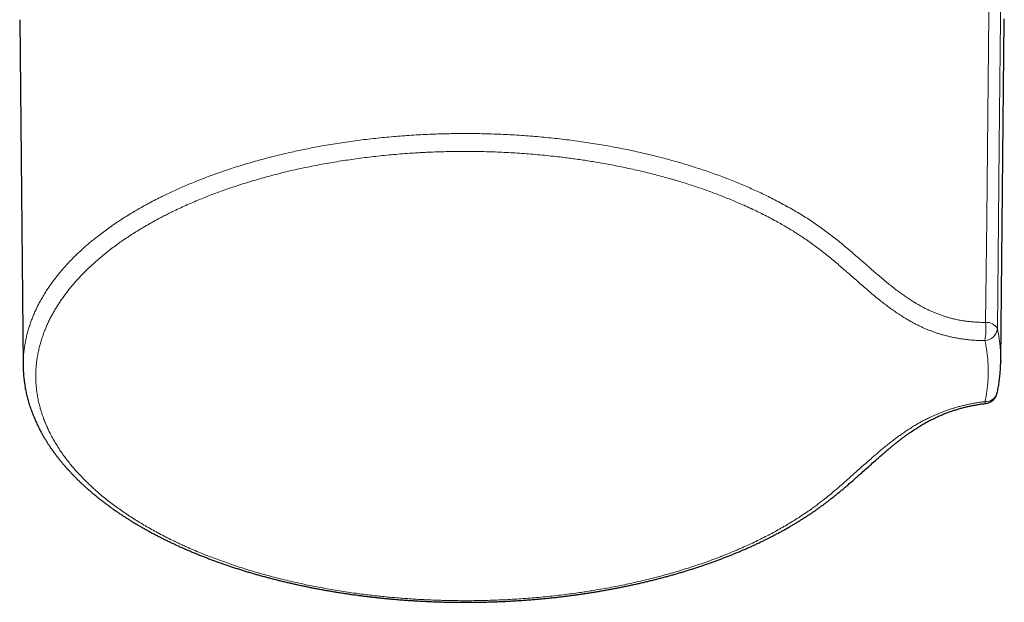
# Model space of a CAD drawing. Header units: millimetres. Extents: x 8 to 717, y 12 to 440.
# Tile 115 of 159: x 343 to 398, y 39 to 71. Entities that reach past the tile are written whole.
import ezdxf

# ---------------------------------------------------------------- set-up
doc = ezdxf.new("R2010")
doc.units = ezdxf.units.MM

msp = doc.modelspace()

# ---------------------------------------------------------------- linework, layer by layer
at = {"color": 7, "linetype": 'Continuous', "lineweight": 30}
for p, q in [((398.03, 52.177), (398.231, 71.333)), ((343.197, 51.922), (343.197, 51.915)), ((398.03, 52.215), (398.029, 52.141))]:
    msp.add_line(p, q, dxfattribs=at)
at = {"color": 252, "linetype": 'Continuous', "lineweight": 0, "flags": 128}
for points in [[(397.384, 73.534), (397.306, 66.001), (397.246, 60.184), (397.186, 54.367)], [(398.042, 73.186), (397.95, 64.296), (397.906, 60.053), (397.843, 54.017)]]:
    msp.add_lwpolyline(points, dxfattribs=at)
at = {"color": 7, "linetype": 'Continuous', "lineweight": 30, "flags": 128}
msp.add_lwpolyline([(343.001, 71.338), (343.098, 61.634), (343.196, 51.915)], dxfattribs=at)
at = {"color": 252, "linetype": 'Continuous', "lineweight": 0}
for centre, radius, start, end in [((392.924, 54.011), 4.276, 351.024, 4.7721), ((397.243, 53.682), 0.688, 29.1681, 94.7314), ((397.107, 54.082), 0.739, 273.2224, 354.928), ((397.193, 50.591), 0.665, 266.3455, 344.3673), ((397.343, 49.938), 0.193, 183.415, 216.7513)]:
    msp.add_arc(centre, radius, start, end, dxfattribs=at)
at = {"color": 7, "linetype": 'Continuous', "lineweight": 30}
msp.add_arc((397.1, 50.568), 0.75, 276.7781, 347.9756, dxfattribs=at)
msp.add_ellipse((368.092, 71.424), major_axis=(30.14, -0.005), ratio=0.522487, start_param=6.277777, end_param=6.281096, dxfattribs=at)
at = {"color": 252, "linetype": 'Continuous', "lineweight": 0}
for points, knots in [([(397.186, 54.367), (397.13, 54.367), (397.019, 54.367), (396.853, 54.372), (396.671, 54.38), (396.475, 54.393), (396.266, 54.413), (396.06, 54.439), (395.855, 54.47), (395.652, 54.507), (395.452, 54.55), (395.255, 54.598), (395.056, 54.653), (394.855, 54.714), (394.652, 54.784), (394.456, 54.857), (394.264, 54.935), (394.077, 55.018), (393.894, 55.104), (393.714, 55.195), (393.539, 55.288), (393.368, 55.385), (393.179, 55.497), (392.972, 55.626), (392.749, 55.774), (392.533, 55.924), (392.298, 56.095), (392.046, 56.286), (391.776, 56.499), (391.513, 56.715), (391.254, 56.933), (390.998, 57.153), (390.701, 57.412), (390.362, 57.708), (390.018, 58.01), (389.708, 58.278), (389.434, 58.512), (389.156, 58.745), (388.872, 58.977), (388.582, 59.207), (388.283, 59.434), (387.976, 59.657), (387.66, 59.878), (387.336, 60.095), (387, 60.31), (386.654, 60.522), (386.296, 60.731), (385.93, 60.936), (385.556, 61.137), (385.19, 61.325), (384.834, 61.501), (384.49, 61.664), (384.14, 61.825), (383.784, 61.981), (383.423, 62.135), (383.054, 62.285), (382.678, 62.433), (382.293, 62.578), (381.904, 62.719), (381.509, 62.856), (381.11, 62.989), (380.705, 63.119), (380.296, 63.244), (379.882, 63.365), (379.464, 63.482), (379.039, 63.595), (378.607, 63.705), (378.168, 63.811), (377.725, 63.913), (377.279, 64.01), (376.822, 64.104), (376.353, 64.195), (375.874, 64.282), (375.392, 64.364), (374.906, 64.44), (374.416, 64.512), (373.92, 64.579), (373.421, 64.64), (372.918, 64.697), (372.413, 64.748), (371.906, 64.793), (371.397, 64.833), (370.887, 64.867), (370.373, 64.896), (369.856, 64.919), (369.335, 64.937), (368.814, 64.949), (368.322, 64.955), (367.859, 64.956), (367.427, 64.953), (366.994, 64.946), (366.562, 64.935), (366.104, 64.919), (365.619, 64.897), (365.108, 64.869), (364.599, 64.835), (364.09, 64.795), (363.583, 64.75), (363.078, 64.7), (362.575, 64.644), (362.072, 64.582), (361.569, 64.515), (361.067, 64.441), (360.567, 64.363), (360.1, 64.283), (359.663, 64.204), (359.257, 64.126), (358.853, 64.045), (358.452, 63.959), (358.03, 63.865), (357.586, 63.761), (357.122, 63.646), (356.663, 63.525), (356.208, 63.4), (355.758, 63.27), (355.313, 63.135), (354.874, 62.995), (354.438, 62.849), (354.006, 62.699), (353.578, 62.542), (353.157, 62.381), (352.766, 62.225), (352.404, 62.075), (352.07, 61.931), (351.74, 61.784), (351.416, 61.635), (351.077, 61.472), (350.724, 61.297), (350.359, 61.108), (350.002, 60.915), (349.652, 60.718), (349.31, 60.517), (348.975, 60.312), (348.649, 60.104), (348.33, 59.892), (348.018, 59.674), (347.713, 59.453), (347.417, 59.228), (347.147, 59.013), (346.901, 58.808), (346.676, 58.615), (346.459, 58.419), (346.247, 58.222), (346.028, 58.007), (345.801, 57.775), (345.569, 57.526), (345.348, 57.274), (345.14, 57.023), (344.946, 56.774), (344.764, 56.527), (344.591, 56.278), (344.428, 56.025), (344.274, 55.77), (344.136, 55.525), (344.015, 55.291), (343.907, 55.069), (343.807, 54.846), (343.714, 54.621), (343.624, 54.384), (343.538, 54.133), (343.458, 53.868), (343.389, 53.602), (343.33, 53.335), (343.281, 53.068), (343.244, 52.8), (343.216, 52.532), (343.2, 52.262), (343.194, 52.059), (343.196, 51.945), (343.197, 51.922)], [0, 0, 0, 0, 0.0022, 0.004402, 0.006602, 0.009453, 0.012307, 0.015162, 0.018013, 0.020961, 0.023911, 0.026862, 0.029811, 0.033108, 0.036409, 0.039711, 0.043013, 0.046312, 0.049698, 0.053085, 0.056473, 0.059861, 0.063247, 0.06806, 0.072874, 0.077689, 0.082503, 0.088981, 0.09546, 0.10194, 0.10842, 0.114901, 0.121381, 0.131146, 0.14091, 0.147759, 0.154608, 0.161457, 0.168306, 0.175153, 0.182007, 0.188863, 0.19572, 0.202576, 0.20943, 0.21641, 0.223392, 0.230375, 0.237358, 0.244338, 0.25039, 0.256444, 0.262499, 0.268555, 0.274609, 0.280661, 0.286823, 0.292987, 0.299152, 0.305316, 0.311478, 0.317648, 0.323819, 0.329991, 0.336162, 0.342332, 0.348622, 0.354913, 0.361206, 0.367497, 0.373787, 0.380386, 0.386988, 0.393589, 0.400191, 0.40679, 0.413472, 0.420155, 0.426837, 0.433531, 0.440227, 0.446924, 0.45362, 0.460314, 0.467104, 0.473895, 0.480686, 0.487475, 0.493105, 0.498737, 0.504369, 0.51, 0.51563, 0.522311, 0.528992, 0.535673, 0.542365, 0.54906, 0.555755, 0.56245, 0.569142, 0.57593, 0.58272, 0.589509, 0.596297, 0.601926, 0.607556, 0.613186, 0.618815, 0.624444, 0.631127, 0.63781, 0.644493, 0.651187, 0.657884, 0.664581, 0.671278, 0.677973, 0.684763, 0.691554, 0.698346, 0.705136, 0.710766, 0.716398, 0.72203, 0.727662, 0.733292, 0.739976, 0.746661, 0.753345, 0.76004, 0.766738, 0.773437, 0.780135, 0.786831, 0.793622, 0.800415, 0.807208, 0.813999, 0.819631, 0.825264, 0.830898, 0.836531, 0.842163, 0.849064, 0.855967, 0.862871, 0.869772, 0.876357, 0.882943, 0.889527, 0.896191, 0.902856, 0.909519, 0.915226, 0.920935, 0.926644, 0.932352, 0.93806, 0.944731, 0.951403, 0.958074, 0.964757, 0.971442, 0.978127, 0.984812, 0.991495, 0.998274, 1, 1, 1, 1]), ([(397.15, 49.927), (397.081, 49.918), (396.944, 49.901), (396.731, 49.869), (396.512, 49.832), (396.288, 49.789), (396.066, 49.741), (395.845, 49.688), (395.625, 49.63), (395.407, 49.566), (395.194, 49.499), (394.99, 49.429), (394.796, 49.358), (394.612, 49.286), (394.431, 49.211), (394.254, 49.133), (394.065, 49.046), (393.866, 48.948), (393.658, 48.839), (393.455, 48.728), (393.247, 48.607), (393.034, 48.477), (392.817, 48.338), (392.606, 48.197), (392.401, 48.053), (392.201, 47.908), (391.992, 47.751), (391.774, 47.582), (391.548, 47.4), (391.327, 47.217), (391.11, 47.033), (390.872, 46.828), (390.613, 46.602), (390.288, 46.312), (389.919, 45.982), (389.55, 45.653), (389.225, 45.366), (388.943, 45.122), (388.657, 44.879), (388.365, 44.638), (388.1, 44.427), (387.863, 44.243), (387.656, 44.087), (387.418, 43.913), (387.147, 43.723), (386.84, 43.517), (386.525, 43.314), (386.202, 43.114), (385.871, 42.919), (385.532, 42.727), (385.187, 42.538), (384.834, 42.354), (384.474, 42.174), (384.103, 41.995), (383.721, 41.819), (383.327, 41.645), (382.927, 41.476), (382.561, 41.328), (382.233, 41.2), (381.943, 41.091), (381.612, 40.97), (381.237, 40.838), (380.817, 40.696), (380.391, 40.559), (379.96, 40.427), (379.524, 40.3), (379.083, 40.177), (378.638, 40.059), (378.189, 39.947), (377.735, 39.839), (377.272, 39.735), (376.8, 39.635), (376.319, 39.539), (375.834, 39.448), (375.395, 39.372), (375.004, 39.308), (374.662, 39.256), (374.273, 39.198), (373.835, 39.139), (373.349, 39.078), (372.861, 39.023), (372.37, 38.972), (371.878, 38.928), (371.384, 38.888), (370.889, 38.854), (370.393, 38.826), (369.897, 38.802), (369.394, 38.784), (368.885, 38.771), (368.37, 38.764), (367.855, 38.763), (367.392, 38.767), (366.983, 38.775), (366.626, 38.784), (366.254, 38.796), (365.866, 38.813), (365.461, 38.833), (365.058, 38.857), (364.655, 38.885), (364.252, 38.917), (363.85, 38.951), (363.448, 38.99), (363.05, 39.032), (362.654, 39.077), (362.262, 39.126), (361.844, 39.181), (361.401, 39.245), (360.934, 39.317), (360.47, 39.394), (360.009, 39.476), (359.575, 39.558), (359.17, 39.64), (358.791, 39.72), (358.387, 39.809), (357.958, 39.909), (357.506, 40.021), (357.058, 40.137), (356.615, 40.258), (356.177, 40.384), (355.745, 40.515), (355.318, 40.65), (354.896, 40.789), (354.481, 40.934), (354.066, 41.084), (353.654, 41.24), (353.243, 41.403), (352.84, 41.57), (352.484, 41.724), (352.173, 41.864), (351.906, 41.987), (351.606, 42.13), (351.277, 42.293), (350.919, 42.477), (350.568, 42.665), (350.224, 42.858), (349.888, 43.054), (349.561, 43.254), (349.241, 43.456), (348.931, 43.662), (348.628, 43.872), (348.331, 44.087), (348.039, 44.307), (347.753, 44.533), (347.477, 44.763), (347.238, 44.972), (347.032, 45.158), (346.858, 45.323), (346.666, 45.509), (346.46, 45.719), (346.242, 45.952), (346.034, 46.187), (345.835, 46.425), (345.645, 46.665), (345.465, 46.907), (345.295, 47.15), (345.134, 47.395), (344.983, 47.641), (344.84, 47.892), (344.705, 48.147), (344.58, 48.406), (344.465, 48.666), (344.371, 48.901), (344.294, 49.11), (344.233, 49.292), (344.169, 49.5), (344.105, 49.733), (344.045, 49.992), (343.995, 50.251), (343.956, 50.511), (343.928, 50.772), (343.91, 51.032), (343.902, 51.293), (343.905, 51.553), (343.918, 51.813), (343.942, 52.076), (343.977, 52.341), (344.023, 52.609), (344.08, 52.876), (344.141, 53.116), (344.202, 53.327), (344.261, 53.511), (344.327, 53.701), (344.4, 53.896), (344.482, 54.096), (344.575, 54.305), (344.678, 54.521), (344.793, 54.744), (344.916, 54.967), (345.041, 55.18), (345.169, 55.383), (345.297, 55.577), (345.438, 55.78), (345.593, 55.991), (345.764, 56.21), (345.942, 56.427), (346.121, 56.636), (346.302, 56.836), (346.483, 57.027), (346.684, 57.231), (346.906, 57.447), (347.151, 57.674), (347.406, 57.899), (347.671, 58.121), (347.944, 58.341), (348.225, 58.557), (348.515, 58.77), (348.812, 58.979), (349.118, 59.185), (349.436, 59.39), (349.765, 59.594), (350.105, 59.795), (350.454, 59.994), (350.775, 60.168), (351.064, 60.32), (351.32, 60.45), (351.614, 60.595), (351.947, 60.754), (352.323, 60.926), (352.706, 61.094), (353.096, 61.258), (353.492, 61.417), (353.895, 61.572), (354.302, 61.723), (354.716, 61.869), (355.135, 62.011), (355.564, 62.149), (356.003, 62.284), (356.453, 62.415), (356.907, 62.542), (357.32, 62.651), (357.689, 62.744), (358.013, 62.822), (358.382, 62.908), (358.797, 63.001), (359.26, 63.098), (359.727, 63.19), (360.199, 63.277), (360.674, 63.359), (361.152, 63.436), (361.632, 63.507), (362.114, 63.573), (362.599, 63.634), (363.092, 63.691), (363.591, 63.742), (364.099, 63.788), (364.608, 63.829), (365.066, 63.86), (365.473, 63.884), (365.828, 63.902), (366.23, 63.92), (366.681, 63.935), (367.179, 63.946), (367.679, 63.952), (368.179, 63.953), (368.68, 63.948), (369.179, 63.938), (369.678, 63.922), (370.175, 63.901), (370.671, 63.874), (371.172, 63.842), (371.676, 63.804), (372.184, 63.76), (372.69, 63.71), (373.143, 63.66), (373.542, 63.613), (373.888, 63.568), (374.242, 63.52), (374.602, 63.468), (374.969, 63.411), (375.36, 63.347), (375.773, 63.276), (376.208, 63.196), (376.641, 63.111), (377.07, 63.022), (377.495, 62.929), (377.916, 62.832), (378.333, 62.73), (378.746, 62.625), (379.156, 62.516), (379.567, 62.4), (379.979, 62.279), (380.393, 62.152), (380.802, 62.021), (381.205, 61.885), (381.587, 61.751), (381.948, 61.619), (382.289, 61.49), (382.629, 61.356), (382.967, 61.218), (383.303, 61.076), (383.657, 60.921), (384.028, 60.751), (384.415, 60.567), (384.793, 60.378), (385.164, 60.185), (385.507, 59.998), (385.824, 59.819), (386.116, 59.648), (386.372, 59.491), (386.632, 59.328), (386.895, 59.157), (387.187, 58.958), (387.472, 58.757), (387.749, 58.553), (388.019, 58.347), (388.29, 58.132), (388.562, 57.91), (388.836, 57.681), (389.106, 57.451), (389.328, 57.259), (389.557, 57.059), (389.792, 56.852), (390.08, 56.6), (390.368, 56.348), (390.659, 56.099), (390.954, 55.851), (391.227, 55.629), (391.476, 55.433), (391.7, 55.262), (391.931, 55.093), (392.167, 54.927), (392.411, 54.765), (392.636, 54.624), (392.84, 54.502), (393.021, 54.4), (393.208, 54.299), (393.399, 54.202), (393.586, 54.113), (393.769, 54.031), (393.945, 53.957), (394.127, 53.886), (394.313, 53.817), (394.503, 53.753), (394.702, 53.691), (394.911, 53.632), (395.13, 53.577), (395.354, 53.527), (395.569, 53.485), (395.775, 53.451), (395.97, 53.423), (396.167, 53.399), (396.367, 53.379), (396.565, 53.364), (396.761, 53.353), (396.954, 53.346), (397.084, 53.345), (397.148, 53.344)], [0, 0, 0, 0, 0.001377, 0.002755, 0.004295, 0.005836, 0.007378, 0.008918, 0.010503, 0.01209, 0.013677, 0.015263, 0.016727, 0.018192, 0.019658, 0.021123, 0.022588, 0.024459, 0.02633, 0.028202, 0.030074, 0.032271, 0.03447, 0.03667, 0.03887, 0.04107, 0.043268, 0.045952, 0.048636, 0.051321, 0.054005, 0.056689, 0.060289, 0.063888, 0.069287, 0.074686, 0.078285, 0.081884, 0.085485, 0.089085, 0.092685, 0.095088, 0.097491, 0.099894, 0.1032, 0.106506, 0.109814, 0.113121, 0.116428, 0.119733, 0.123033, 0.126333, 0.129633, 0.132932, 0.136339, 0.139747, 0.143155, 0.146562, 0.148923, 0.151285, 0.153646, 0.156951, 0.160257, 0.163564, 0.16687, 0.170176, 0.173481, 0.17678, 0.180079, 0.183379, 0.186678, 0.190084, 0.193491, 0.196898, 0.200304, 0.202664, 0.205025, 0.207386, 0.210691, 0.213999, 0.217307, 0.220614, 0.223922, 0.227227, 0.230528, 0.233828, 0.237129, 0.240429, 0.243836, 0.247244, 0.250652, 0.25406, 0.256421, 0.258783, 0.261144, 0.263831, 0.266518, 0.269204, 0.271891, 0.274589, 0.277288, 0.279987, 0.282686, 0.285354, 0.288023, 0.290691, 0.293913, 0.297136, 0.300359, 0.303582, 0.306804, 0.309507, 0.31221, 0.314913, 0.318218, 0.321524, 0.324831, 0.328138, 0.331445, 0.33475, 0.338049, 0.341349, 0.344649, 0.347948, 0.351354, 0.354761, 0.358169, 0.361575, 0.363936, 0.366297, 0.368657, 0.371974, 0.37529, 0.378621, 0.381952, 0.385284, 0.388614, 0.391933, 0.395253, 0.398573, 0.401892, 0.40532, 0.408749, 0.412179, 0.415607, 0.417984, 0.420361, 0.422739, 0.42602, 0.429302, 0.432585, 0.435869, 0.439151, 0.442432, 0.445708, 0.448984, 0.45226, 0.455535, 0.458915, 0.462295, 0.465674, 0.469054, 0.471394, 0.473734, 0.476074, 0.479372, 0.482672, 0.485973, 0.489274, 0.492574, 0.495872, 0.499165, 0.502458, 0.505751, 0.509044, 0.512446, 0.515848, 0.519251, 0.522652, 0.525012, 0.527371, 0.529731, 0.532325, 0.534919, 0.537513, 0.540442, 0.543372, 0.546301, 0.549231, 0.551828, 0.554425, 0.557022, 0.560013, 0.563004, 0.565995, 0.568985, 0.571688, 0.574392, 0.577095, 0.580393, 0.583691, 0.587003, 0.590316, 0.593629, 0.596941, 0.600241, 0.603543, 0.606844, 0.610144, 0.613552, 0.616961, 0.62037, 0.623778, 0.62614, 0.628502, 0.630864, 0.634161, 0.637459, 0.64077, 0.644082, 0.647394, 0.650705, 0.654006, 0.657306, 0.660607, 0.663907, 0.667314, 0.670722, 0.67413, 0.677538, 0.679899, 0.68226, 0.684622, 0.687918, 0.691215, 0.694525, 0.697836, 0.701147, 0.704457, 0.707756, 0.711056, 0.714355, 0.717654, 0.721061, 0.724468, 0.727874, 0.731281, 0.733641, 0.736002, 0.738363, 0.74166, 0.744957, 0.748268, 0.75158, 0.754891, 0.758203, 0.761502, 0.764803, 0.768103, 0.771403, 0.77481, 0.778217, 0.781625, 0.785032, 0.787393, 0.789755, 0.792116, 0.794647, 0.797178, 0.799709, 0.802763, 0.805817, 0.808872, 0.811927, 0.814981, 0.818021, 0.821062, 0.824103, 0.827144, 0.830184, 0.833357, 0.836532, 0.839706, 0.842881, 0.846054, 0.848839, 0.851624, 0.854408, 0.85727, 0.860131, 0.862993, 0.866451, 0.869911, 0.873371, 0.876831, 0.880289, 0.883193, 0.886097, 0.889001, 0.891002, 0.894167, 0.897333, 0.9005, 0.903667, 0.906833, 0.909998, 0.913423, 0.916848, 0.920273, 0.923697, 0.9254, 0.929144, 0.932888, 0.936632, 0.940376, 0.944119, 0.947863, 0.950547, 0.953232, 0.955918, 0.958602, 0.961286, 0.963969, 0.965801, 0.967634, 0.969466, 0.971299, 0.97313, 0.974693, 0.976258, 0.977824, 0.979389, 0.980953, 0.982516, 0.984187, 0.98586, 0.987532, 0.989203, 0.990583, 0.991963, 0.993344, 0.994725, 0.996104, 0.997403, 0.998702, 1, 1, 1, 1]), ([(397.843, 54.017), (397.859, 53.942), (397.889, 53.792), (397.928, 53.567), (397.961, 53.341), (397.987, 53.12), (398.006, 52.904), (398.02, 52.692), (398.028, 52.481), (398.031, 52.321), (398.03, 52.233), (398.03, 52.215)], [0, 0, 0, 0, 0.125156, 0.250338, 0.375597, 0.500882, 0.618103, 0.735324, 0.85263, 0.969935, 1, 1, 1, 1]), ([(397.15, 49.927), (397.169, 50.021), (397.207, 50.209), (397.252, 50.491), (397.287, 50.774), (397.312, 51.057), (397.328, 51.341), (397.333, 51.624), (397.328, 51.907), (397.313, 52.192), (397.288, 52.479), (397.253, 52.768), (397.206, 53.056), (397.169, 53.248), (397.148, 53.344), (397.148, 53.344)], [0, 0, 0, 0, 0.082715, 0.165444, 0.248173, 0.330888, 0.413891, 0.496895, 0.579335, 0.661775, 0.746322, 0.830883, 0.915445, 0.999991, 1, 1, 1, 1])]:
    msp.add_open_spline(points, degree=3, knots=knots, dxfattribs=at)
at = {"color": 7, "linetype": 'Continuous', "lineweight": 30}
for points, knots in [([(343.196, 51.922), (343.196, 51.916), (343.196, 51.865), (343.199, 51.767), (343.204, 51.628), (343.212, 51.49), (343.223, 51.352), (343.237, 51.214), (343.253, 51.077), (343.272, 50.939), (343.293, 50.802), (343.317, 50.665), (343.344, 50.528), (343.373, 50.39), (343.405, 50.253), (343.44, 50.116), (343.477, 49.979), (343.517, 49.842), (343.56, 49.705), (343.606, 49.568), (343.654, 49.432), (343.705, 49.295), (343.758, 49.158), (343.815, 49.021), (343.874, 48.884), (343.935, 48.748), (344, 48.611), (344.067, 48.475), (344.136, 48.339), (344.208, 48.204), (344.283, 48.07), (344.36, 47.936), (344.439, 47.803), (344.521, 47.67), (344.606, 47.538), (344.693, 47.407), (344.782, 47.276), (344.874, 47.146), (344.969, 47.016), (345.066, 46.887), (345.165, 46.758), (345.267, 46.63), (345.372, 46.503), (345.479, 46.376), (345.589, 46.25), (345.701, 46.124), (345.815, 45.999), (345.933, 45.874), (346.052, 45.75), (346.174, 45.627), (346.298, 45.506), (346.424, 45.384), (346.553, 45.263), (346.684, 45.143), (346.818, 45.024), (346.953, 44.906), (347.091, 44.789), (347.23, 44.673), (347.372, 44.557), (347.516, 44.443), (347.662, 44.329), (347.811, 44.216), (347.962, 44.104), (348.115, 43.993), (348.27, 43.882), (348.428, 43.773), (348.587, 43.664), (348.749, 43.557), (348.913, 43.45), (349.079, 43.344), (349.247, 43.239), (349.417, 43.135), (349.588, 43.032), (349.762, 42.93), (349.937, 42.83), (350.115, 42.73), (350.294, 42.631), (350.475, 42.534), (350.659, 42.437), (350.843, 42.342), (351.03, 42.247), (351.218, 42.154), (351.409, 42.061), (351.601, 41.97), (351.794, 41.88), (351.989, 41.791), (352.185, 41.704), (352.384, 41.617), (352.584, 41.531), (352.786, 41.447), (352.99, 41.363), (353.195, 41.281), (353.402, 41.2), (353.611, 41.12), (353.82, 41.041), (354.031, 40.964), (354.243, 40.887), (354.457, 40.812), (354.672, 40.739), (354.888, 40.666), (355.106, 40.595), (355.325, 40.525), (355.545, 40.456), (355.767, 40.388), (355.991, 40.321), (356.215, 40.256), (356.441, 40.192), (356.669, 40.129), (356.898, 40.067), (357.129, 40.007), (357.36, 39.948), (357.591, 39.89), (357.823, 39.834), (358.057, 39.778), (358.292, 39.725), (358.529, 39.672), (358.766, 39.62), (359.005, 39.57), (359.244, 39.522), (359.483, 39.474), (359.723, 39.429), (359.963, 39.384), (360.205, 39.341), (360.448, 39.299), (360.692, 39.258), (360.937, 39.219), (361.182, 39.181), (361.428, 39.144), (361.675, 39.109), (361.923, 39.075), (362.171, 39.042), (362.42, 39.011), (362.669, 38.981), (362.919, 38.953), (363.169, 38.926), (363.42, 38.9), (363.672, 38.876), (363.923, 38.853), (364.176, 38.831), (364.428, 38.811), (364.682, 38.792), (364.936, 38.775), (365.19, 38.758), (365.444, 38.744), (365.698, 38.731), (365.953, 38.719), (366.209, 38.708), (366.465, 38.699), (366.72, 38.691), (366.976, 38.685), (367.231, 38.68), (367.486, 38.677), (367.74, 38.674), (367.995, 38.674), (368.25, 38.674), (368.506, 38.676), (368.762, 38.68), (369.017, 38.685), (369.272, 38.691), (369.527, 38.699), (369.781, 38.708), (370.035, 38.718), (370.289, 38.73), (370.543, 38.743), (370.796, 38.758), (371.049, 38.774), (371.302, 38.791), (371.555, 38.81), (371.807, 38.83), (372.06, 38.852), (372.312, 38.875), (372.564, 38.899), (372.815, 38.925), (373.066, 38.952), (373.316, 38.98), (373.565, 39.01), (373.814, 39.041), (374.063, 39.074), (374.311, 39.108), (374.559, 39.143), (374.806, 39.18), (375.052, 39.218), (375.296, 39.257), (375.54, 39.298), (375.782, 39.34), (376.024, 39.383), (376.265, 39.427), (376.506, 39.473), (376.745, 39.521), (376.983, 39.569), (377.221, 39.619), (377.458, 39.67), (377.693, 39.723), (377.928, 39.776), (378.162, 39.832), (378.395, 39.888), (378.627, 39.946), (378.857, 40.005), (379.087, 40.065), (379.315, 40.127), (379.543, 40.19), (379.769, 40.254), (379.994, 40.319), (380.217, 40.386), (380.44, 40.454), (380.661, 40.523), (380.88, 40.593), (381.098, 40.664), (381.314, 40.737), (381.53, 40.811), (381.745, 40.886), (381.958, 40.963), (382.17, 41.04), (382.379, 41.119), (382.586, 41.198), (382.792, 41.279), (382.996, 41.361), (383.2, 41.445), (383.403, 41.529), (383.603, 41.615), (383.802, 41.702), (383.999, 41.789), (384.194, 41.878), (384.387, 41.968), (384.578, 42.059), (384.768, 42.151), (384.956, 42.244), (385.142, 42.338), (385.326, 42.434), (385.508, 42.53), (385.689, 42.628), (385.868, 42.726), (386.046, 42.826), (386.221, 42.927), (386.395, 43.029), (386.568, 43.132), (386.738, 43.236), (386.906, 43.341), (387.072, 43.447), (387.235, 43.554), (387.397, 43.661), (387.556, 43.77), (387.714, 43.879), (387.869, 43.99), (388.012, 44.094), (388.145, 44.193), (388.269, 44.287), (388.404, 44.39), (388.548, 44.503), (388.702, 44.625), (388.859, 44.753), (389.021, 44.886), (389.187, 45.025), (389.36, 45.172), (389.542, 45.329), (389.738, 45.499), (389.949, 45.685), (390.183, 45.894), (390.461, 46.142), (390.754, 46.404), (391.031, 46.651), (391.258, 46.851), (391.451, 47.018), (391.625, 47.167), (391.786, 47.302), (391.937, 47.427), (392.081, 47.544), (392.224, 47.658), (392.363, 47.766), (392.497, 47.868), (392.627, 47.965), (392.756, 48.059), (392.886, 48.151), (393.013, 48.239), (393.137, 48.322), (393.258, 48.402), (393.378, 48.478), (393.495, 48.55), (393.611, 48.619), (393.724, 48.685), (393.837, 48.749), (393.948, 48.809), (394.057, 48.868), (394.166, 48.923), (394.274, 48.977), (394.382, 49.029), (394.488, 49.078), (394.594, 49.125), (394.7, 49.171), (394.805, 49.215), (394.907, 49.256), (395.008, 49.295), (395.109, 49.333), (395.213, 49.37), (395.317, 49.406), (395.422, 49.44), (395.527, 49.474), (395.632, 49.506), (395.738, 49.536), (395.843, 49.565), (395.947, 49.593), (396.052, 49.619), (396.157, 49.644), (396.264, 49.668), (396.371, 49.691), (396.479, 49.713), (396.587, 49.733), (396.694, 49.752), (396.803, 49.77), (396.913, 49.786), (397.023, 49.802), (397.115, 49.814), (397.17, 49.821), (397.188, 49.823)], [0, 0, 0, 0, 0.000377, 0.003597, 0.006819, 0.010044, 0.013245, 0.016446, 0.019648, 0.022851, 0.026057, 0.029266, 0.03248, 0.035698, 0.038921, 0.042151, 0.045389, 0.048629, 0.051878, 0.055138, 0.058409, 0.06169, 0.064981, 0.068283, 0.071595, 0.074916, 0.078248, 0.08159, 0.084915, 0.088244, 0.091571, 0.094897, 0.098223, 0.101549, 0.104874, 0.108201, 0.111529, 0.114858, 0.11819, 0.121524, 0.124861, 0.128202, 0.131546, 0.134894, 0.138247, 0.141606, 0.144969, 0.148339, 0.151714, 0.155053, 0.158419, 0.161788, 0.165158, 0.16853, 0.1719, 0.175268, 0.178633, 0.181994, 0.185348, 0.188697, 0.19207, 0.195438, 0.198806, 0.202175, 0.205545, 0.208917, 0.212291, 0.215667, 0.219047, 0.22243, 0.225811, 0.229187, 0.232562, 0.235935, 0.239307, 0.24268, 0.246053, 0.249426, 0.2528, 0.256177, 0.259526, 0.262908, 0.26629, 0.269665, 0.273028, 0.276373, 0.279741, 0.283106, 0.286472, 0.289839, 0.293206, 0.296588, 0.299958, 0.303325, 0.306689, 0.31005, 0.313408, 0.316765, 0.32012, 0.323475, 0.326829, 0.330184, 0.333539, 0.336895, 0.340253, 0.343614, 0.346977, 0.350343, 0.353713, 0.357087, 0.360467, 0.363802, 0.367151, 0.370509, 0.373872, 0.377238, 0.380605, 0.38397, 0.387329, 0.390682, 0.394024, 0.397354, 0.400707, 0.404064, 0.407419, 0.410773, 0.414126, 0.417479, 0.420832, 0.424186, 0.427541, 0.430898, 0.434253, 0.437605, 0.440956, 0.444307, 0.447658, 0.45101, 0.454363, 0.457717, 0.461073, 0.464433, 0.467797, 0.471138, 0.474491, 0.47785, 0.481214, 0.48458, 0.487944, 0.491303, 0.494655, 0.497998, 0.501327, 0.504659, 0.508022, 0.51138, 0.514735, 0.518086, 0.521435, 0.524781, 0.528126, 0.53147, 0.534812, 0.538155, 0.541498, 0.544842, 0.548187, 0.551535, 0.554884, 0.558236, 0.561592, 0.564952, 0.568316, 0.571687, 0.575034, 0.578378, 0.581733, 0.585094, 0.58846, 0.591828, 0.595195, 0.598557, 0.601913, 0.60526, 0.608593, 0.611949, 0.615303, 0.618655, 0.622007, 0.625358, 0.62871, 0.632061, 0.635414, 0.638769, 0.642126, 0.645486, 0.648849, 0.652211, 0.655573, 0.658934, 0.662295, 0.665657, 0.66902, 0.672385, 0.675754, 0.679118, 0.682466, 0.685823, 0.689188, 0.692559, 0.695933, 0.699307, 0.70268, 0.706049, 0.709412, 0.71272, 0.716101, 0.719479, 0.722852, 0.726222, 0.72959, 0.732955, 0.736318, 0.73968, 0.743041, 0.746402, 0.749763, 0.753124, 0.756487, 0.759851, 0.763218, 0.766587, 0.769959, 0.773335, 0.776715, 0.7801, 0.783515, 0.786883, 0.790255, 0.793629, 0.797004, 0.80038, 0.803755, 0.807128, 0.810498, 0.813222, 0.816031, 0.81893, 0.822445, 0.826058, 0.829794, 0.833674, 0.837724, 0.84198, 0.84649, 0.851332, 0.856756, 0.862559, 0.86936, 0.878235, 0.885231, 0.890783, 0.895594, 0.899907, 0.90386, 0.90754, 0.911005, 0.914294, 0.91777, 0.920778, 0.923623, 0.926633, 0.92949, 0.932218, 0.934836, 0.9374, 0.939839, 0.942195, 0.944476, 0.946686, 0.94883, 0.950912, 0.952922, 0.954901, 0.956824, 0.958699, 0.960531, 0.962323, 0.96408, 0.965806, 0.967502, 0.969031, 0.970647, 0.972254, 0.973851, 0.975435, 0.977005, 0.978559, 0.980096, 0.981614, 0.983114, 0.984562, 0.986056, 0.987541, 0.989019, 0.99049, 0.991956, 0.99341, 0.994866, 0.996337, 0.997815, 0.999293, 1, 1, 1, 1]), ([(397.833, 50.411), (397.843, 50.457), (397.863, 50.553), (397.89, 50.699), (397.916, 50.851), (397.939, 51.004), (397.96, 51.156), (397.978, 51.309), (397.994, 51.461), (398.006, 51.614), (398.017, 51.767), (398.024, 51.919), (398.028, 52.043), (398.029, 52.116), (398.029, 52.139)], [0, 0, 0, 0, 0.079121, 0.167383, 0.255679, 0.344023, 0.432442, 0.520884, 0.60918, 0.697346, 0.785402, 0.873366, 0.961254, 1, 1, 1, 1])]:
    msp.add_open_spline(points, degree=3, knots=knots, dxfattribs=at)

doc.saveas('drawing.dxf')
